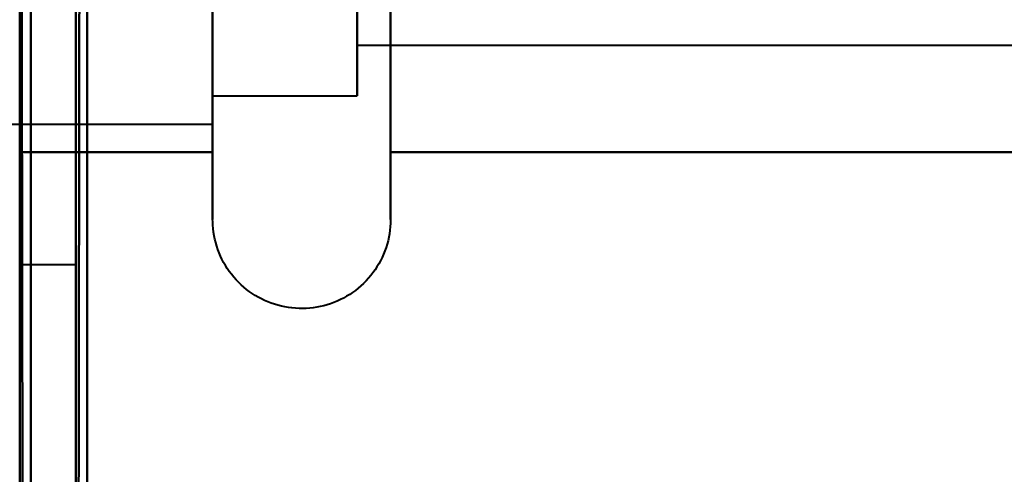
# Model space of a CAD drawing. Header units: millimetres. Extents: x -696 to 695, y -1041 to 611.
# Tile 5 of 90: x -534.5 to -525.75, y -270.03 to -265.99. Entities that reach past the tile are written whole.
import ezdxf

# ---------------------------------------------------------------- set-up
doc = ezdxf.new("R2010")
doc.units = ezdxf.units.MM
doc.layers.add('G-IMPT', color=8, linetype='Continuous', lineweight=40)

# ---------------------------------------------------------------- blocks, each defined once
blk = doc.blocks.new('NEXA 400 CALQUES_dwg-748074-Niveau de réf_')
at = {"layer": 'G-IMPT'}
for p, q in [((-534.5, -259.1652), (-534.5, -268.1652)), ((-534.5, -259.1652), (-534.5, -268.1652)), ((-534.5, -259.1652), (-534.5, -268.1652)), ((-534.5, -259.1652), (-534.5, -268.1652)), ((-534, -268.1652), (-534, -259.1652)), ((-534, -268.1652), (-534, -259.1652)), ((-534, -268.1652), (-534, -259.1652)), ((-534, -268.1652), (-534, -259.1652)), ((-534, -268.1652), (-534, -259.1652)), ((-534, -268.1652), (-534, -259.1652)), ((-534, -268.1652), (-534, -259.1652)), ((-534, -268.1652), (-534, -259.1652)), ((-534, -259.1652), (-534, -268.1652)), ((-534, -259.1652), (-534, -268.1652)), ((-534, -259.1652), (-534, -268.1652)), ((-534, -259.1652), (-534, -268.1652)), ((-534, -259.1652), (-534, -268.1652)), ((-534, -259.1652), (-534, -268.1652)), ((-534, -259.1652), (-534, -268.1652)), ((-534, -259.1652), (-534, -268.1652)), ((-532.7851, -267.7652), (-532.7851, -260.1144)), ((-532.7851, -267.7652), (-532.7851, -260.1144)), ((-532.7851, -267.7652), (-532.7851, -260.1144)), ((-532.7851, -267.7652), (-532.7851, -260.1144)), ((-531.2043, -260.1144), (-531.2043, -267.7652)), ((-531.2043, -260.1144), (-531.2043, -267.7652)), ((-531.2043, -260.1144), (-531.2043, -267.7652)), ((-531.2043, -260.1144), (-531.2043, -267.7652)), ((-531.5, -260.6652), (-531.5, -266.2632)), ((-531.5, -260.6652), (-531.5, -266.2632)), ((-531.5, -260.6652), (-531.5, -266.2632)), ((-531.5, -260.6652), (-531.5, -266.2632)), ((-532.7851, -266.9152), (-532.7851, -260.8506)), ((-532.7851, -266.9152), (-532.7851, -260.8506)), ((-532.7851, -266.9152), (-532.7851, -260.8506)), ((-532.7851, -266.9152), (-532.7851, -260.8506)), ((-531.5, -261.0671), (-531.5, -266.6652)), ((-531.5, -261.0671), (-531.5, -266.6652)), ((-531.5, -261.0671), (-531.5, -266.6652)), ((-531.5, -261.0671), (-531.5, -266.6652)), ((-531.5, -261.4583), (-531.5, -266.2134)), ((-531.5, -261.4583), (-531.5, -266.2134)), ((-531.5, -261.4583), (-531.5, -266.2134)), ((-531.5, -261.4583), (-531.5, -266.2134)), ((-531.5, -266.2134), (-531.5, -261.4583)), ((-531.5, -266.2134), (-531.5, -261.4583)), ((-531.5, -266.2134), (-531.5, -261.4583)), ((-531.5, -266.2134), (-531.5, -261.4583)), ((-532.7851, -267.2159), (-532.7851, -261.6152)), ((-532.7851, -267.2159), (-532.7851, -261.6152)), ((-532.7851, -267.2159), (-532.7851, -261.6152)), ((-532.7851, -267.2159), (-532.7851, -261.6152)), ((-531.2043, -261.6152), (-531.2043, -267.2159)), ((-531.2043, -261.6152), (-531.2043, -267.2159)), ((-531.2043, -261.6152), (-531.2043, -267.2159)), ((-531.2043, -261.6152), (-531.2043, -267.2159)), ((-532.7851, -262.0402), (-532.7851, -266.9152)), ((-532.7851, -262.0402), (-532.7851, -266.9152)), ((-532.7851, -262.0402), (-532.7851, -266.9152)), ((-532.7851, -262.0402), (-532.7851, -266.9152)), ((-532.7851, -266.4797), (-532.7851, -262.0402)), ((-532.7851, -266.4797), (-532.7851, -262.0402)), ((-532.7851, -266.4797), (-532.7851, -262.0402)), ((-532.7851, -266.4797), (-532.7851, -262.0402)), ((-532.7851, -262.1652), (-532.7851, -266.6652)), ((-532.7851, -262.1652), (-532.7851, -266.6652)), ((-532.7851, -262.1652), (-532.7851, -266.6652)), ((-532.7851, -262.1652), (-532.7851, -266.6652)), ((-532.7851, -266.6652), (-532.7851, -262.1652)), ((-532.7851, -266.6652), (-532.7851, -262.1652)), ((-532.7851, -266.6652), (-532.7851, -262.1652)), ((-532.7851, -266.6652), (-532.7851, -262.1652)), ((-531.5, -266.6652), (-531.5, -262.1652)), ((-531.5, -266.6652), (-531.5, -262.1652)), ((-531.5, -266.6652), (-531.5, -262.1652)), ((-531.5, -266.6652), (-531.5, -262.1652)), ((-534.5, -268.1652), (-534.5, -263.6652)), ((-534.5, -268.1652), (-534.5, -263.6652)), ((-534.5, -268.1652), (-534.5, -263.6652)), ((-534.5, -268.1652), (-534.5, -263.6652)), ((-534.5, -263.6652), (-534.5, -268.1652)), ((-534.5, -263.6652), (-534.5, -268.1652)), ((-534.5, -263.6652), (-534.5, -268.1652)), ((-534.5, -263.6652), (-534.5, -268.1652)), ((-531.5, -266.2134), (-519.6111, -266.2134)), ((-531.5, -266.2134), (-519.6111, -266.2134)), ((-531.5, -266.2134), (-519.6111, -266.2134)), ((-531.5, -266.2134), (-519.6111, -266.2134)), ((-532.7851, -266.6652), (-531.5, -266.6652)), ((-532.7851, -266.6652), (-531.5, -266.6652)), ((-532.7851, -266.6652), (-531.5, -266.6652)), ((-532.7851, -266.6652), (-531.5, -266.6652)), ((-535, -266.9152), (-532.7851, -266.9152)), ((-535, -266.9152), (-532.7851, -266.9152)), ((-535, -266.9152), (-532.7851, -266.9152)), ((-535, -266.9152), (-532.7851, -266.9152)), ((-534.5, -268.1652), (-534, -268.1652)), ((-534.5, -268.1652), (-534, -268.1652)), ((-534.5, -268.1652), (-534, -268.1652)), ((-534.5, -268.1652), (-534, -268.1652))]:
    blk.add_line(p, q, dxfattribs=at)
at = {"layer": 'G-IMPT', "flags": 128}
for points in [[(-533.95, -252.55), (-533.9625, -260.7875), (-533.975, -269.025), (-533.9875, -277.2625), (-534, -285.5)], [(-534, -285.5), (-533.9875, -277.2625), (-533.975, -269.025), (-533.9625, -260.7875), (-533.95, -252.55)], [(-534, -252.6), (-534, -260.825), (-534, -269.05), (-534, -277.275), (-534, -285.5)], [(-534, -285.5), (-534, -277.275), (-534, -269.05), (-534, -260.825), (-534, -252.6)], [(-533.9, -285.5), (-533.9, -277.2625), (-533.9, -269.025), (-533.9, -260.7875), (-533.9, -252.55)], [(-533.9, -252.55), (-533.9, -260.7875), (-533.9, -269.025), (-533.9, -277.2625), (-533.9, -285.5)], [(-533.9, -252.6), (-533.9, -260.825), (-533.9, -269.05), (-533.9, -277.275), (-533.9, -285.5)], [(-533.9, -285.5), (-533.9, -277.275), (-533.9, -269.05), (-533.9, -260.825), (-533.9, -252.6)], [(-534.5, -285.5), (-534.5, -277.625), (-534.5, -269.75), (-534.5, -261.875), (-534.5, -254)], [(-534.5, -254), (-534.5, -261.875), (-534.5, -269.75), (-534.5, -277.625), (-534.5, -285.5)], [(-534.5, -285.5), (-534.5, -277.625), (-534.5, -269.75), (-534.5, -261.875), (-534.5, -254)], [(-534.5, -254), (-534.5, -262.1), (-534.5, -270.2), (-534.5, -278.3), (-534.5, -286.4)], [(-534.5, -286.4), (-534.5, -278.3), (-534.5, -270.2), (-534.5, -262.1), (-534.5, -254)], [(-534.5, -254), (-534.5, -261.875), (-534.5, -269.75), (-534.5, -277.625), (-534.5, -285.5)], [(-534.45, -286.45), (-534.4625, -278.3375), (-534.475, -270.225), (-534.4875, -262.1125), (-534.5, -254)], [(-534.5, -254), (-534.4875, -262.1125), (-534.475, -270.225), (-534.4625, -278.3375), (-534.45, -286.45)], [(-534.4, -286.4), (-534.4, -278.3), (-534.4, -270.2), (-534.4, -262.1), (-534.4, -254)], [(-534.4, -254), (-534.4, -262.1), (-534.4, -270.2), (-534.4, -278.3), (-534.4, -286.4)], [(-534.4, -286.4), (-534.4, -278.3), (-534.4, -270.2), (-534.4, -262.1), (-534.4, -254)], [(-534.4, -254), (-534.4, -262.1), (-534.4, -270.2), (-534.4, -278.3), (-534.4, -286.4)], [(-534.4, -286.4), (-534.4, -278.3), (-534.4, -270.2), (-534.4, -262.1), (-534.4, -254)], [(-534.4, -254), (-534.4, -262.1125), (-534.4, -270.225), (-534.4, -278.3375), (-534.4, -286.45)], [(-534.4, -286.45), (-534.4, -278.3375), (-534.4, -270.225), (-534.4, -262.1125), (-534.4, -254)], [(-534.4, -254), (-534.4, -262.1), (-534.4, -270.2), (-534.4, -278.3), (-534.4, -286.4)], [(-533.9, -254), (-533.9, -261.875), (-533.9, -269.75), (-533.9, -277.625), (-533.9, -285.5)], [(-533.9, -285.5), (-533.9, -277.625), (-533.9, -269.75), (-533.9, -261.875), (-533.9, -254)], [(-533.9, -254), (-533.9, -261.875), (-533.9, -269.75), (-533.9, -277.625), (-533.9, -285.5)], [(-533.9, -285.5), (-533.9, -277.625), (-533.9, -269.75), (-533.9, -261.875), (-533.9, -254)], [(-532.7851, -265.9435), (-532.7851, -266.078), (-532.7851, -266.2086), (-532.7851, -266.3352), (-532.7851, -266.4575), (-532.7851, -266.5753), (-532.7851, -266.6885), (-532.7851, -266.7968), (-532.7851, -266.9001), (-532.7851, -266.9983), (-532.7851, -267.0911), (-532.7851, -267.1784), (-532.7851, -267.2159)], [(-532.7851, -265.9435), (-532.7851, -266.078), (-532.7851, -266.2086), (-532.7851, -266.3352), (-532.7851, -266.4575), (-532.7851, -266.5753), (-532.7851, -266.6885), (-532.7851, -266.7968), (-532.7851, -266.9001), (-532.7851, -266.9983), (-532.7851, -267.0911), (-532.7851, -267.1784), (-532.7851, -267.2159)], [(-532.7851, -265.9435), (-532.7851, -266.078), (-532.7851, -266.2086), (-532.7851, -266.3352), (-532.7851, -266.4575), (-532.7851, -266.5753), (-532.7851, -266.6885), (-532.7851, -266.7968), (-532.7851, -266.9001), (-532.7851, -266.9983), (-532.7851, -267.0911), (-532.7851, -267.1784), (-532.7851, -267.2159)], [(-532.7851, -265.9435), (-532.7851, -266.078), (-532.7851, -266.2086), (-532.7851, -266.3352), (-532.7851, -266.4575), (-532.7851, -266.5753), (-532.7851, -266.6885), (-532.7851, -266.7968), (-532.7851, -266.9001), (-532.7851, -266.9983), (-532.7851, -267.0911), (-532.7851, -267.1784), (-532.7851, -267.2159)], [(-531.2043, -267.2159), (-531.2043, -267.131), (-531.2043, -267.0407), (-531.2043, -266.9449), (-531.2043, -266.8439), (-531.2043, -266.7378), (-531.2043, -266.6268), (-531.2043, -266.511), (-531.2043, -266.3907), (-531.2043, -266.2661), (-531.2043, -266.1373), (-531.2043, -266.0045), (-531.2043, -265.868)], [(-531.2043, -267.2159), (-531.2043, -267.131), (-531.2043, -267.0407), (-531.2043, -266.9449), (-531.2043, -266.8439), (-531.2043, -266.7378), (-531.2043, -266.6268), (-531.2043, -266.511), (-531.2043, -266.3907), (-531.2043, -266.2661), (-531.2043, -266.1373), (-531.2043, -266.0045), (-531.2043, -265.868)], [(-531.2043, -267.2159), (-531.2043, -267.131), (-531.2043, -267.0407), (-531.2043, -266.9449), (-531.2043, -266.8439), (-531.2043, -266.7378), (-531.2043, -266.6268), (-531.2043, -266.511), (-531.2043, -266.3907), (-531.2043, -266.2661), (-531.2043, -266.1373), (-531.2043, -266.0045), (-531.2043, -265.868)], [(-531.2043, -267.2159), (-531.2043, -267.131), (-531.2043, -267.0407), (-531.2043, -266.9449), (-531.2043, -266.8439), (-531.2043, -266.7378), (-531.2043, -266.6268), (-531.2043, -266.511), (-531.2043, -266.3907), (-531.2043, -266.2661), (-531.2043, -266.1373), (-531.2043, -266.0045), (-531.2043, -265.868)], [(-532.7851, -267.7652), (-532.7851, -267.7619), (-532.7851, -267.752), (-532.7851, -267.7357), (-532.7851, -267.7128), (-532.7851, -267.6834), (-532.7851, -267.6476), (-532.7851, -267.6055), (-532.7851, -267.557), (-532.7851, -267.5023), (-532.7851, -267.4415), (-532.7851, -267.3746), (-532.7851, -267.3018), (-532.7851, -267.2232), (-532.7851, -267.1389), (-532.7851, -267.049), (-532.7851, -266.9537), (-532.7851, -266.8532), (-532.7851, -266.7476), (-532.7851, -266.637), (-532.7851, -266.5216), (-532.7851, -266.4017), (-532.7851, -266.2775), (-532.7851, -266.149), (-532.7851, -266.0166), (-532.7851, -265.8804)], [(-532.7851, -267.7652), (-532.7851, -267.7619), (-532.7851, -267.752), (-532.7851, -267.7357), (-532.7851, -267.7128), (-532.7851, -267.6834), (-532.7851, -267.6476), (-532.7851, -267.6055), (-532.7851, -267.557), (-532.7851, -267.5023), (-532.7851, -267.4415), (-532.7851, -267.3746), (-532.7851, -267.3018), (-532.7851, -267.2232), (-532.7851, -267.1389), (-532.7851, -267.049), (-532.7851, -266.9537), (-532.7851, -266.8532), (-532.7851, -266.7476), (-532.7851, -266.637), (-532.7851, -266.5216), (-532.7851, -266.4017), (-532.7851, -266.2775), (-532.7851, -266.149), (-532.7851, -266.0166), (-532.7851, -265.8804)], [(-532.7851, -267.7652), (-532.7851, -267.7619), (-532.7851, -267.752), (-532.7851, -267.7357), (-532.7851, -267.7128), (-532.7851, -267.6834), (-532.7851, -267.6476), (-532.7851, -267.6055), (-532.7851, -267.557), (-532.7851, -267.5023), (-532.7851, -267.4415), (-532.7851, -267.3746), (-532.7851, -267.3018), (-532.7851, -267.2232), (-532.7851, -267.1389), (-532.7851, -267.049), (-532.7851, -266.9537), (-532.7851, -266.8532), (-532.7851, -266.7476), (-532.7851, -266.637), (-532.7851, -266.5216), (-532.7851, -266.4017), (-532.7851, -266.2775), (-532.7851, -266.149), (-532.7851, -266.0166), (-532.7851, -265.8804)], [(-532.7851, -267.7652), (-532.7851, -267.7619), (-532.7851, -267.752), (-532.7851, -267.7357), (-532.7851, -267.7128), (-532.7851, -267.6834), (-532.7851, -267.6476), (-532.7851, -267.6055), (-532.7851, -267.557), (-532.7851, -267.5023), (-532.7851, -267.4415), (-532.7851, -267.3746), (-532.7851, -267.3018), (-532.7851, -267.2232), (-532.7851, -267.1389), (-532.7851, -267.049), (-532.7851, -266.9537), (-532.7851, -266.8532), (-532.7851, -266.7476), (-532.7851, -266.637), (-532.7851, -266.5216), (-532.7851, -266.4017), (-532.7851, -266.2775), (-532.7851, -266.149), (-532.7851, -266.0166), (-532.7851, -265.8804)], [(-531.2043, -265.9558), (-531.2043, -266.0899), (-531.2043, -266.2202), (-531.2043, -266.3464), (-531.2043, -266.4683), (-531.2043, -266.5857), (-531.2043, -266.6984), (-531.2043, -266.8063), (-531.2043, -266.9092), (-531.2043, -267.0068), (-531.2043, -267.0991), (-531.2043, -267.186), (-531.2043, -267.2672), (-531.2043, -267.3426), (-531.2043, -267.4122), (-531.2043, -267.4757), (-531.2043, -267.5332), (-531.2043, -267.5845), (-531.2043, -267.6295), (-531.2043, -267.6681), (-531.2043, -267.7004), (-531.2043, -267.7262), (-531.2043, -267.7455), (-531.2043, -267.7583), (-531.2043, -267.7645), (-531.2043, -267.7652)], [(-531.2043, -265.9558), (-531.2043, -266.0899), (-531.2043, -266.2202), (-531.2043, -266.3464), (-531.2043, -266.4683), (-531.2043, -266.5857), (-531.2043, -266.6984), (-531.2043, -266.8063), (-531.2043, -266.9092), (-531.2043, -267.0068), (-531.2043, -267.0991), (-531.2043, -267.186), (-531.2043, -267.2672), (-531.2043, -267.3426), (-531.2043, -267.4122), (-531.2043, -267.4757), (-531.2043, -267.5332), (-531.2043, -267.5845), (-531.2043, -267.6295), (-531.2043, -267.6681), (-531.2043, -267.7004), (-531.2043, -267.7262), (-531.2043, -267.7455), (-531.2043, -267.7583), (-531.2043, -267.7645), (-531.2043, -267.7652)], [(-531.2043, -265.9558), (-531.2043, -266.0899), (-531.2043, -266.2202), (-531.2043, -266.3464), (-531.2043, -266.4683), (-531.2043, -266.5857), (-531.2043, -266.6984), (-531.2043, -266.8063), (-531.2043, -266.9092), (-531.2043, -267.0068), (-531.2043, -267.0991), (-531.2043, -267.186), (-531.2043, -267.2672), (-531.2043, -267.3426), (-531.2043, -267.4122), (-531.2043, -267.4757), (-531.2043, -267.5332), (-531.2043, -267.5845), (-531.2043, -267.6295), (-531.2043, -267.6681), (-531.2043, -267.7004), (-531.2043, -267.7262), (-531.2043, -267.7455), (-531.2043, -267.7583), (-531.2043, -267.7645), (-531.2043, -267.7652)], [(-531.2043, -265.9558), (-531.2043, -266.0899), (-531.2043, -266.2202), (-531.2043, -266.3464), (-531.2043, -266.4683), (-531.2043, -266.5857), (-531.2043, -266.6984), (-531.2043, -266.8063), (-531.2043, -266.9092), (-531.2043, -267.0068), (-531.2043, -267.0991), (-531.2043, -267.186), (-531.2043, -267.2672), (-531.2043, -267.3426), (-531.2043, -267.4122), (-531.2043, -267.4757), (-531.2043, -267.5332), (-531.2043, -267.5845), (-531.2043, -267.6295), (-531.2043, -267.6681), (-531.2043, -267.7004), (-531.2043, -267.7262), (-531.2043, -267.7455), (-531.2043, -267.7583), (-531.2043, -267.7645), (-531.2043, -267.7652)], [(-534.5, -263.6652), (-534.5, -264.5402), (-534.5, -265.4152), (-534.5, -266.2902), (-534.5, -267.1652)], [(-534.5, -267.1652), (-534.5, -266.2902), (-534.5, -265.4152), (-534.5, -264.5402), (-534.5, -263.6652)], [(-534.5, -263.6652), (-534.5, -264.5402), (-534.5, -265.4152), (-534.5, -266.2902), (-534.5, -267.1652)], [(-534.5, -267.1652), (-534.5, -266.2902), (-534.5, -265.4152), (-534.5, -264.5402), (-534.5, -263.6652)], [(-534.5, -263.6652), (-534.5, -264.5402), (-534.5, -265.4152), (-534.5, -266.2902), (-534.5, -267.1652)], [(-534.5, -267.1652), (-534.5, -266.2902), (-534.5, -265.4152), (-534.5, -264.5402), (-534.5, -263.6652)], [(-534.5, -263.6652), (-534.5, -264.5402), (-534.5, -265.4152), (-534.5, -266.2902), (-534.5, -267.1652)], [(-534.5, -267.1652), (-534.5, -266.2902), (-534.5, -265.4152), (-534.5, -264.5402), (-534.5, -263.6652)], [(-534.5, -263.6652), (-534.5, -264.5402), (-534.5, -265.4152), (-534.5, -266.2902), (-534.5, -267.1652)], [(-534.5, -267.1652), (-534.5, -266.2902), (-534.5, -265.4152), (-534.5, -264.5402), (-534.5, -263.6652)], [(-534.5, -263.6652), (-534.5, -264.5402), (-534.5, -265.4152), (-534.5, -266.2902), (-534.5, -267.1652)], [(-534.5, -267.1652), (-534.5, -266.2902), (-534.5, -265.4152), (-534.5, -264.5402), (-534.5, -263.6652)], [(-534.5, -263.6652), (-534.5, -264.5402), (-534.5, -265.4152), (-534.5, -266.2902), (-534.5, -267.1652)], [(-534.5, -267.1652), (-534.5, -266.2902), (-534.5, -265.4152), (-534.5, -264.5402), (-534.5, -263.6652)], [(-534.5, -263.6652), (-534.5, -264.5402), (-534.5, -265.4152), (-534.5, -266.2902), (-534.5, -267.1652)], [(-534.5, -267.1652), (-534.5, -266.2902), (-534.5, -265.4152), (-534.5, -264.5402), (-534.5, -263.6652)], [(-532.7851, -267.1652), (-532.7851, -266.2902), (-532.7851, -265.4152), (-532.7851, -264.5402), (-532.7851, -263.6652)], [(-532.7851, -263.6652), (-532.7851, -264.5402), (-532.7851, -265.4152), (-532.7851, -266.2902), (-532.7851, -267.1652)], [(-532.7851, -267.1652), (-532.7851, -266.2902), (-532.7851, -265.4152), (-532.7851, -264.5402), (-532.7851, -263.6652)], [(-532.7851, -263.6652), (-532.7851, -264.5402), (-532.7851, -265.4152), (-532.7851, -266.2902), (-532.7851, -267.1652)], [(-532.7851, -267.1652), (-532.7851, -266.2902), (-532.7851, -265.4152), (-532.7851, -264.5402), (-532.7851, -263.6652)], [(-532.7851, -263.6652), (-532.7851, -264.5402), (-532.7851, -265.4152), (-532.7851, -266.2902), (-532.7851, -267.1652)], [(-532.7851, -267.1652), (-532.7851, -266.2902), (-532.7851, -265.4152), (-532.7851, -264.5402), (-532.7851, -263.6652)], [(-532.7851, -263.6652), (-532.7851, -264.5402), (-532.7851, -265.4152), (-532.7851, -266.2902), (-532.7851, -267.1652)], [(-531.2043, -263.6652), (-531.2043, -264.5402), (-531.2043, -265.4152), (-531.2043, -266.2902), (-531.2043, -267.1652)], [(-531.2043, -267.1652), (-531.2043, -266.2902), (-531.2043, -265.4152), (-531.2043, -264.5402), (-531.2043, -263.6652)], [(-531.2043, -263.6652), (-531.2043, -264.5402), (-531.2043, -265.4152), (-531.2043, -266.2902), (-531.2043, -267.1652)], [(-531.2043, -267.1652), (-531.2043, -266.2902), (-531.2043, -265.4152), (-531.2043, -264.5402), (-531.2043, -263.6652)], [(-531.2043, -263.6652), (-531.2043, -264.5402), (-531.2043, -265.4152), (-531.2043, -266.2902), (-531.2043, -267.1652)], [(-531.2043, -267.1652), (-531.2043, -266.2902), (-531.2043, -265.4152), (-531.2043, -264.5402), (-531.2043, -263.6652)], [(-531.2043, -263.6652), (-531.2043, -264.5402), (-531.2043, -265.4152), (-531.2043, -266.2902), (-531.2043, -267.1652)], [(-531.2043, -267.1652), (-531.2043, -266.2902), (-531.2043, -265.4152), (-531.2043, -264.5402), (-531.2043, -263.6652)], [(-534.5, -267.1652), (-534.0713, -267.1652), (-533.6426, -267.1652), (-533.2139, -267.1652), (-532.7851, -267.1652)], [(-532.7851, -267.1652), (-533.2139, -267.1652), (-533.6426, -267.1652), (-534.0713, -267.1652), (-534.5, -267.1652)], [(-534.5, -267.1652), (-534.0713, -267.1652), (-533.6426, -267.1652), (-533.2139, -267.1652), (-532.7851, -267.1652)], [(-532.7851, -267.1652), (-533.2139, -267.1652), (-533.6426, -267.1652), (-534.0713, -267.1652), (-534.5, -267.1652)], [(-534.5, -267.1652), (-534.0713, -267.1652), (-533.6426, -267.1652), (-533.2139, -267.1652), (-532.7851, -267.1652)], [(-532.7851, -267.1652), (-533.2139, -267.1652), (-533.6426, -267.1652), (-534.0713, -267.1652), (-534.5, -267.1652)], [(-534.5, -267.1652), (-534.0713, -267.1652), (-533.6426, -267.1652), (-533.2139, -267.1652), (-532.7851, -267.1652)], [(-532.7851, -267.1652), (-533.2139, -267.1652), (-533.6426, -267.1652), (-534.0713, -267.1652), (-534.5, -267.1652)], [(-534.5, -267.1652), (-534.0713, -267.1652), (-533.6426, -267.1652), (-533.2139, -267.1652), (-532.7851, -267.1652)], [(-534.5, -267.1652), (-534.0713, -267.1652), (-533.6426, -267.1652), (-533.2139, -267.1652), (-532.7851, -267.1652)], [(-532.7851, -267.1652), (-533.2139, -267.1652), (-533.6426, -267.1652), (-534.0713, -267.1652), (-534.5, -267.1652)], [(-532.7851, -267.1652), (-533.2139, -267.1652), (-533.6426, -267.1652), (-534.0713, -267.1652), (-534.5, -267.1652)], [(-534.5, -267.1652), (-534.0713, -267.1652), (-533.6426, -267.1652), (-533.2139, -267.1652), (-532.7851, -267.1652)], [(-534.5, -267.1652), (-534.0713, -267.1652), (-533.6426, -267.1652), (-533.2139, -267.1652), (-532.7851, -267.1652)], [(-532.7851, -267.1652), (-533.2139, -267.1652), (-533.6426, -267.1652), (-534.0713, -267.1652), (-534.5, -267.1652)], [(-532.7851, -267.1652), (-533.2139, -267.1652), (-533.6426, -267.1652), (-534.0713, -267.1652), (-534.5, -267.1652)], [(-532.7851, -267.2159), (-532.7851, -267.295), (-532.7851, -267.3683), (-532.7851, -267.4357), (-532.7851, -267.4971), (-532.7851, -267.5523), (-532.7851, -267.6014), (-532.7851, -267.6441), (-532.7851, -267.6805), (-532.7851, -267.7104), (-532.7851, -267.7339), (-532.7851, -267.7508), (-532.7851, -267.7613), (-532.7851, -267.7651)], [(-532.7851, -267.2159), (-532.7851, -267.295), (-532.7851, -267.3683), (-532.7851, -267.4357), (-532.7851, -267.4971), (-532.7851, -267.5523), (-532.7851, -267.6014), (-532.7851, -267.6441), (-532.7851, -267.6805), (-532.7851, -267.7104), (-532.7851, -267.7339), (-532.7851, -267.7508), (-532.7851, -267.7613), (-532.7851, -267.7651)], [(-532.7851, -267.2159), (-532.7851, -267.295), (-532.7851, -267.3683), (-532.7851, -267.4357), (-532.7851, -267.4971), (-532.7851, -267.5523), (-532.7851, -267.6014), (-532.7851, -267.6441), (-532.7851, -267.6805), (-532.7851, -267.7104), (-532.7851, -267.7339), (-532.7851, -267.7508), (-532.7851, -267.7613), (-532.7851, -267.7651)], [(-532.7851, -267.2159), (-532.7851, -267.295), (-532.7851, -267.3683), (-532.7851, -267.4357), (-532.7851, -267.4971), (-532.7851, -267.5523), (-532.7851, -267.6014), (-532.7851, -267.6441), (-532.7851, -267.6805), (-532.7851, -267.7104), (-532.7851, -267.7339), (-532.7851, -267.7508), (-532.7851, -267.7613), (-532.7851, -267.7651)], [(-531.2043, -267.1652), (-528.7043, -267.1652), (-526.2043, -267.1652), (-523.7043, -267.1652), (-521.2043, -267.1652)], [(-521.2043, -267.1652), (-523.7043, -267.1652), (-526.2043, -267.1652), (-528.7043, -267.1652), (-531.2043, -267.1652)], [(-531.2043, -267.1652), (-528.7043, -267.1652), (-526.2043, -267.1652), (-523.7043, -267.1652), (-521.2043, -267.1652)], [(-521.2043, -267.1652), (-523.7043, -267.1652), (-526.2043, -267.1652), (-528.7043, -267.1652), (-531.2043, -267.1652)], [(-531.2043, -267.1652), (-528.7043, -267.1652), (-526.2043, -267.1652), (-523.7043, -267.1652), (-521.2043, -267.1652)], [(-521.2043, -267.1652), (-523.7043, -267.1652), (-526.2043, -267.1652), (-528.7043, -267.1652), (-531.2043, -267.1652)], [(-531.2043, -267.1652), (-528.7043, -267.1652), (-526.2043, -267.1652), (-523.7043, -267.1652), (-521.2043, -267.1652)], [(-521.2043, -267.1652), (-523.7043, -267.1652), (-526.2043, -267.1652), (-528.7043, -267.1652), (-531.2043, -267.1652)], [(-531.2043, -267.1652), (-528.7043, -267.1652), (-526.2043, -267.1652), (-523.7043, -267.1652), (-521.2043, -267.1652)], [(-521.2043, -267.1652), (-523.7043, -267.1652), (-526.2043, -267.1652), (-528.7043, -267.1652), (-531.2043, -267.1652)], [(-531.2043, -267.1652), (-528.7043, -267.1652), (-526.2043, -267.1652), (-523.7043, -267.1652), (-521.2043, -267.1652)], [(-521.2043, -267.1652), (-523.7043, -267.1652), (-526.2043, -267.1652), (-528.7043, -267.1652), (-531.2043, -267.1652)], [(-531.2043, -267.1652), (-528.7043, -267.1652), (-526.2043, -267.1652), (-523.7043, -267.1652), (-521.2043, -267.1652)], [(-521.2043, -267.1652), (-523.7043, -267.1652), (-526.2043, -267.1652), (-528.7043, -267.1652), (-531.2043, -267.1652)], [(-531.2043, -267.1652), (-528.7043, -267.1652), (-526.2043, -267.1652), (-523.7043, -267.1652), (-521.2043, -267.1652)], [(-521.2043, -267.1652), (-523.7043, -267.1652), (-526.2043, -267.1652), (-528.7043, -267.1652), (-531.2043, -267.1652)], [(-531.2043, -267.7652), (-531.2043, -267.7619), (-531.2043, -267.752), (-531.2043, -267.7357), (-531.2043, -267.7128), (-531.2043, -267.6834), (-531.2043, -267.6476), (-531.2043, -267.6055), (-531.2043, -267.557), (-531.2043, -267.5023), (-531.2043, -267.4415), (-531.2043, -267.3746), (-531.2043, -267.3018), (-531.2043, -267.2232), (-531.2043, -267.2159)], [(-531.2043, -267.7652), (-531.2043, -267.7619), (-531.2043, -267.752), (-531.2043, -267.7357), (-531.2043, -267.7128), (-531.2043, -267.6834), (-531.2043, -267.6476), (-531.2043, -267.6055), (-531.2043, -267.557), (-531.2043, -267.5023), (-531.2043, -267.4415), (-531.2043, -267.3746), (-531.2043, -267.3018), (-531.2043, -267.2232), (-531.2043, -267.2159)], [(-531.2043, -267.7652), (-531.2043, -267.7619), (-531.2043, -267.752), (-531.2043, -267.7357), (-531.2043, -267.7128), (-531.2043, -267.6834), (-531.2043, -267.6476), (-531.2043, -267.6055), (-531.2043, -267.557), (-531.2043, -267.5023), (-531.2043, -267.4415), (-531.2043, -267.3746), (-531.2043, -267.3018), (-531.2043, -267.2232), (-531.2043, -267.2159)], [(-531.2043, -267.7652), (-531.2043, -267.7619), (-531.2043, -267.752), (-531.2043, -267.7357), (-531.2043, -267.7128), (-531.2043, -267.6834), (-531.2043, -267.6476), (-531.2043, -267.6055), (-531.2043, -267.557), (-531.2043, -267.5023), (-531.2043, -267.4415), (-531.2043, -267.3746), (-531.2043, -267.3018), (-531.2043, -267.2232), (-531.2043, -267.2159)], [(-531.2043, -267.7652), (-531.2049, -267.7968), (-531.2068, -267.8283), (-531.21, -267.8598), (-531.2144, -267.8911), (-531.22, -267.9222), (-531.2269, -267.953), (-531.2351, -267.9836), (-531.2444, -268.0138), (-531.255, -268.0436), (-531.2667, -268.073), (-531.2796, -268.1018), (-531.2936, -268.1302), (-531.3088, -268.1579), (-531.325, -268.185), (-531.3423, -268.2115), (-531.3607, -268.2372), (-531.3801, -268.2622), (-531.4005, -268.2863), (-531.4218, -268.3097), (-531.444, -268.3322), (-531.4671, -268.3537), (-531.4911, -268.3744), (-531.5159, -268.394), (-531.5414, -268.4127), (-531.5676, -268.4303), (-531.5946, -268.4468), (-531.6222, -268.4623), (-531.6503, -268.4766), (-531.6791, -268.4898), (-531.7083, -268.5019), (-531.738, -268.5127), (-531.7681, -268.5224), (-531.7985, -268.5308), (-531.8293, -268.5381), (-531.8604, -268.5441), (-531.8916, -268.5488), (-531.923, -268.5523), (-531.9546, -268.5546), (-531.9862, -268.5555), (-532.0178, -268.5552), (-532.0494, -268.5537), (-532.0809, -268.5509), (-532.1122, -268.5468), (-532.1434, -268.5415), (-532.1743, -268.5349), (-532.2049, -268.5271), (-532.2352, -268.5181), (-532.2652, -268.5079), (-532.2946, -268.4965), (-532.3236, -268.4839), (-532.3521, -268.4702), (-532.38, -268.4553), (-532.4073, -268.4393), (-532.4339, -268.4223), (-532.4599, -268.4042), (-532.4851, -268.3851), (-532.5095, -268.365), (-532.533, -268.3439), (-532.5557, -268.3219), (-532.5776, -268.2991), (-532.5984, -268.2753), (-532.6184, -268.2508), (-532.6373, -268.2254), (-532.6552, -268.1994), (-532.672, -268.1726), (-532.6878, -268.1452), (-532.7024, -268.1172), (-532.7159, -268.0886), (-532.7283, -268.0595), (-532.7395, -268.0299), (-532.7495, -267.9999), (-532.7582, -267.9696), (-532.7658, -267.9389), (-532.7721, -267.9079), (-532.7772, -267.8767), (-532.7811, -267.8453), (-532.7836, -267.8138), (-532.7849, -267.7822), (-532.7851, -267.7652)], [(-531.2043, -267.7652), (-531.2049, -267.7968), (-531.2068, -267.8283), (-531.21, -267.8598), (-531.2144, -267.8911), (-531.22, -267.9222), (-531.2269, -267.953), (-531.2351, -267.9836), (-531.2444, -268.0138), (-531.255, -268.0436), (-531.2667, -268.073), (-531.2796, -268.1018), (-531.2936, -268.1302), (-531.3088, -268.1579), (-531.325, -268.185), (-531.3423, -268.2115), (-531.3607, -268.2372), (-531.3801, -268.2622), (-531.4005, -268.2863), (-531.4218, -268.3097), (-531.444, -268.3322), (-531.4671, -268.3537), (-531.4911, -268.3744), (-531.5159, -268.394), (-531.5414, -268.4127), (-531.5676, -268.4303), (-531.5946, -268.4468), (-531.6222, -268.4623), (-531.6503, -268.4766), (-531.6791, -268.4898), (-531.7083, -268.5019), (-531.738, -268.5127), (-531.7681, -268.5224), (-531.7985, -268.5308), (-531.8293, -268.5381), (-531.8604, -268.5441), (-531.8916, -268.5488), (-531.923, -268.5523), (-531.9546, -268.5546), (-531.9862, -268.5555), (-532.0178, -268.5552), (-532.0494, -268.5537), (-532.0809, -268.5509), (-532.1122, -268.5468), (-532.1434, -268.5415), (-532.1743, -268.5349), (-532.2049, -268.5271), (-532.2352, -268.5181), (-532.2652, -268.5079), (-532.2946, -268.4965), (-532.3236, -268.4839), (-532.3521, -268.4702), (-532.38, -268.4553), (-532.4073, -268.4393), (-532.4339, -268.4223), (-532.4599, -268.4042), (-532.4851, -268.3851), (-532.5095, -268.365), (-532.533, -268.3439), (-532.5557, -268.3219), (-532.5776, -268.2991), (-532.5984, -268.2753), (-532.6184, -268.2508), (-532.6373, -268.2254), (-532.6552, -268.1994), (-532.672, -268.1726), (-532.6878, -268.1452), (-532.7024, -268.1172), (-532.7159, -268.0886), (-532.7283, -268.0595), (-532.7395, -268.0299), (-532.7495, -267.9999), (-532.7582, -267.9696), (-532.7658, -267.9389), (-532.7721, -267.9079), (-532.7772, -267.8767), (-532.7811, -267.8453), (-532.7836, -267.8138), (-532.7849, -267.7822), (-532.7851, -267.7652)], [(-531.2043, -267.7652), (-531.2049, -267.7968), (-531.2068, -267.8283), (-531.21, -267.8598), (-531.2144, -267.8911), (-531.22, -267.9222), (-531.2269, -267.953), (-531.2351, -267.9836), (-531.2444, -268.0138), (-531.255, -268.0436), (-531.2667, -268.073), (-531.2796, -268.1018), (-531.2936, -268.1302), (-531.3088, -268.1579), (-531.325, -268.185), (-531.3423, -268.2115), (-531.3607, -268.2372), (-531.3801, -268.2622), (-531.4005, -268.2863), (-531.4218, -268.3097), (-531.444, -268.3322), (-531.4671, -268.3537), (-531.4911, -268.3744), (-531.5159, -268.394), (-531.5414, -268.4127), (-531.5676, -268.4303), (-531.5946, -268.4468), (-531.6222, -268.4623), (-531.6503, -268.4766), (-531.6791, -268.4898), (-531.7083, -268.5019), (-531.738, -268.5127), (-531.7681, -268.5224), (-531.7985, -268.5308), (-531.8293, -268.5381), (-531.8604, -268.5441), (-531.8916, -268.5488), (-531.923, -268.5523), (-531.9546, -268.5546), (-531.9862, -268.5555), (-532.0178, -268.5552), (-532.0494, -268.5537), (-532.0809, -268.5509), (-532.1122, -268.5468), (-532.1434, -268.5415), (-532.1743, -268.5349), (-532.2049, -268.5271), (-532.2352, -268.5181), (-532.2652, -268.5079), (-532.2946, -268.4965), (-532.3236, -268.4839), (-532.3521, -268.4702), (-532.38, -268.4553), (-532.4073, -268.4393), (-532.4339, -268.4223), (-532.4599, -268.4042), (-532.4851, -268.3851), (-532.5095, -268.365), (-532.533, -268.3439), (-532.5557, -268.3219), (-532.5776, -268.2991), (-532.5984, -268.2753), (-532.6184, -268.2508), (-532.6373, -268.2254), (-532.6552, -268.1994), (-532.672, -268.1726), (-532.6878, -268.1452), (-532.7024, -268.1172), (-532.7159, -268.0886), (-532.7283, -268.0595), (-532.7395, -268.0299), (-532.7495, -267.9999), (-532.7582, -267.9696), (-532.7658, -267.9389), (-532.7721, -267.9079), (-532.7772, -267.8767), (-532.7811, -267.8453), (-532.7836, -267.8138), (-532.7849, -267.7822), (-532.7851, -267.7652)], [(-531.2043, -267.7652), (-531.2049, -267.7968), (-531.2068, -267.8283), (-531.21, -267.8598), (-531.2144, -267.8911), (-531.22, -267.9222), (-531.2269, -267.953), (-531.2351, -267.9836), (-531.2444, -268.0138), (-531.255, -268.0436), (-531.2667, -268.073), (-531.2796, -268.1018), (-531.2936, -268.1302), (-531.3088, -268.1579), (-531.325, -268.185), (-531.3423, -268.2115), (-531.3607, -268.2372), (-531.3801, -268.2622), (-531.4005, -268.2863), (-531.4218, -268.3097), (-531.444, -268.3322), (-531.4671, -268.3537), (-531.4911, -268.3744), (-531.5159, -268.394), (-531.5414, -268.4127), (-531.5676, -268.4303), (-531.5946, -268.4468), (-531.6222, -268.4623), (-531.6503, -268.4766), (-531.6791, -268.4898), (-531.7083, -268.5019), (-531.738, -268.5127), (-531.7681, -268.5224), (-531.7985, -268.5308), (-531.8293, -268.5381), (-531.8604, -268.5441), (-531.8916, -268.5488), (-531.923, -268.5523), (-531.9546, -268.5546), (-531.9862, -268.5555), (-532.0178, -268.5552), (-532.0494, -268.5537), (-532.0809, -268.5509), (-532.1122, -268.5468), (-532.1434, -268.5415), (-532.1743, -268.5349), (-532.2049, -268.5271), (-532.2352, -268.5181), (-532.2652, -268.5079), (-532.2946, -268.4965), (-532.3236, -268.4839), (-532.3521, -268.4702), (-532.38, -268.4553), (-532.4073, -268.4393), (-532.4339, -268.4223), (-532.4599, -268.4042), (-532.4851, -268.3851), (-532.5095, -268.365), (-532.533, -268.3439), (-532.5557, -268.3219), (-532.5776, -268.2991), (-532.5984, -268.2753), (-532.6184, -268.2508), (-532.6373, -268.2254), (-532.6552, -268.1994), (-532.672, -268.1726), (-532.6878, -268.1452), (-532.7024, -268.1172), (-532.7159, -268.0886), (-532.7283, -268.0595), (-532.7395, -268.0299), (-532.7495, -267.9999), (-532.7582, -267.9696), (-532.7658, -267.9389), (-532.7721, -267.9079), (-532.7772, -267.8767), (-532.7811, -267.8453), (-532.7836, -267.8138), (-532.7849, -267.7822), (-532.7851, -267.7652)]]:
    blk.add_lwpolyline(points, dxfattribs=at)

msp = doc.modelspace()

# ---------------------------------------------------------------- linework, layer by layer
at = {"color": 94, "lineweight": 30}
msp.add_circle((0, 1), 609.6, dxfattribs=at)

# ---------------------------------------------------------------- block references
at = {"layer": 'G-IMPT'}
msp.add_blockref('NEXA 400 CALQUES_dwg-748074-Niveau de réf_', (0, 0), dxfattribs=at)

doc.saveas('drawing.dxf')
